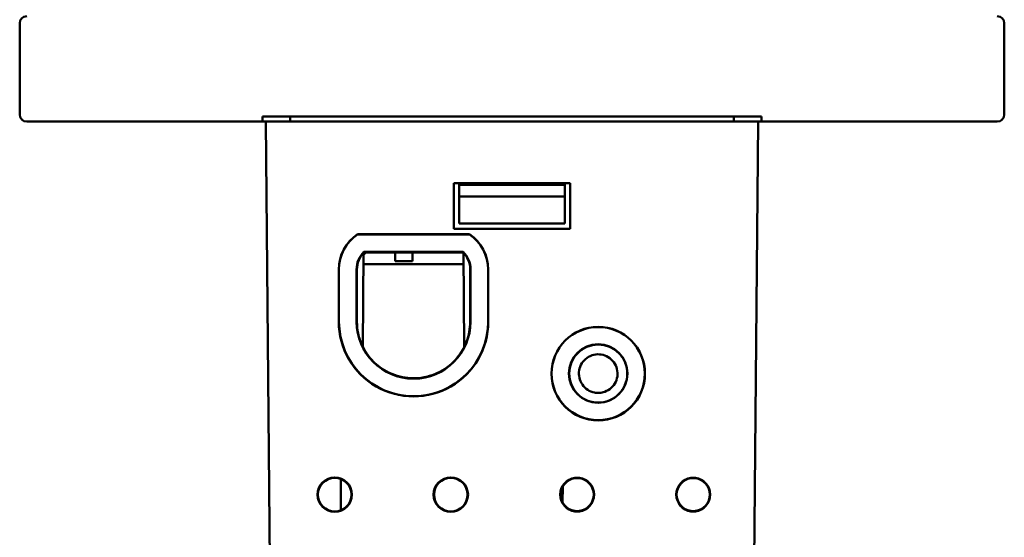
# Model space of a CAD drawing. Header units: inches. Extents: x 1.3 to 23.8, y 0.4 to 18.6.
# Tile 22 of 27: x 9.2 to 12, y 14.1 to 15.6. Entities that reach past the tile are written whole.
import ezdxf

# ---------------------------------------------------------------- set-up
doc = ezdxf.new("R2010")
doc.units = ezdxf.units.IN
doc.header["$LTSCALE"] = 0.8
doc.header["$MEASUREMENT"] = 0
doc.layers.add('Visible (ANSI)', color=7, linetype='Continuous', lineweight=50)

msp = doc.modelspace()

# ---------------------------------------------------------------- linework, layer by layer
at = {"layer": 'Visible (ANSI)'}
for p, q in [((9.1574, 15.3359), (9.1574, 15.5959)), ((11.9574, 15.3359), (11.9574, 15.5959)), ((9.8479, 15.3309), (11.2669, 15.3309)), ((9.8479, 15.3159), (9.8479, 15.3309)), ((9.9269, 15.3159), (9.9269, 15.3309)), ((11.1879, 15.3159), (11.1879, 15.3309)), ((11.2669, 15.3309), (11.2669, 15.3159)), ((9.8479, 15.3159), (9.1774, 15.3159)), ((9.8574, 15.3159), (9.8479, 15.3159)), ((9.8574, 15.3159), (9.9074, 15.3159)), ((9.8574, 15.3159), (9.8732, 13.5049)), ((11.2074, 15.3159), (9.9074, 15.3159)), ((11.2074, 15.3159), (11.2574, 15.3159)), ((11.2416, 13.5049), (11.2574, 15.3159)), ((11.2669, 15.3159), (11.2574, 15.3159)), ((11.9374, 15.3159), (11.2669, 15.3159)), ((10.3924, 15.1409), (10.7224, 15.1409)), ((10.3924, 15.0109), (10.3924, 15.1409)), ((10.4074, 15.1359), (10.4074, 15.1409)), ((10.7074, 15.1359), (10.4074, 15.1359)), ((10.4074, 15.1029), (10.4074, 15.1359)), ((10.7074, 15.1409), (10.7074, 15.1359)), ((10.7074, 15.1359), (10.7074, 15.1029)), ((10.7224, 15.1409), (10.7224, 15.0109)), ((10.4074, 15.1029), (10.7074, 15.1029)), ((10.4074, 15.0259), (10.4074, 15.1029)), ((10.7074, 15.1029), (10.7074, 15.0259)), ((10.7224, 15.0109), (10.3924, 15.0109)), ((10.7074, 15.0259), (10.4074, 15.0259)), ((10.1181, 14.9955), (10.4367, 14.9955)), ((10.1183, 14.995), (10.1181, 14.9955)), ((10.1183, 14.995), (10.4365, 14.995)), ((10.4365, 14.995), (10.4367, 14.9955)), ((10.1331, 14.6754), (10.1354, 14.9431)), ((10.1419, 14.9435), (10.1354, 14.937)), ((10.1359, 14.945), (10.4189, 14.945)), ((10.4187, 14.9446), (10.1361, 14.9446)), ((10.1361, 14.9445), (10.4187, 14.9445)), ((10.4185, 14.944), (10.1363, 14.944)), ((10.1419, 14.944), (10.1419, 14.9435)), ((10.2251, 14.944), (10.2251, 14.9435)), ((10.2747, 14.9435), (10.2251, 14.9435)), ((10.2251, 14.9435), (10.2254, 14.9185)), ((10.2745, 14.9185), (10.2747, 14.9435)), ((10.2747, 14.944), (10.2747, 14.9435)), ((10.4217, 14.6754), (10.4194, 14.9431)), ((10.4197, 14.9099), (10.1351, 14.9099)), ((10.2254, 14.9185), (10.2745, 14.9185)), ((10.0649, 14.7467), (10.0649, 14.8956)), ((10.0654, 14.7467), (10.0654, 14.8956)), ((10.1154, 14.7467), (10.1154, 14.8956)), ((10.1159, 14.8956), (10.1159, 14.7467)), ((10.1159, 14.7467), (10.1159, 14.8956)), ((10.1164, 14.8956), (10.1164, 14.7467)), ((10.4384, 14.7467), (10.4384, 14.8956)), ((10.4389, 14.8956), (10.4389, 14.7467)), ((10.4389, 14.7467), (10.4389, 14.8956)), ((10.4394, 14.8956), (10.4394, 14.7467)), ((10.4894, 14.8956), (10.4894, 14.7467)), ((10.4899, 14.8956), (10.4899, 14.7467)), ((10.7363, 14.3026), (10.7492, 14.3026)), ((10.7491, 14.3016), (10.7364, 14.3016)), ((11.0663, 14.3026), (11.0792, 14.3026)), ((11.0791, 14.3016), (11.0664, 14.3016)), ((10.7015, 14.2777), (10.7011, 14.2327)), ((10.7492, 14.2071), (10.7363, 14.2071)), ((10.7364, 14.2081), (10.7491, 14.2081)), ((11.0792, 14.2071), (11.0663, 14.2071)), ((11.0664, 14.2081), (11.0791, 14.2081))]:
    msp.add_line(p, q, dxfattribs=at)
for centre, radius in [((10.8026, 14.599), 0.133), ((10.8026, 14.5991), 0.1325), ((10.8026, 14.5991), 0.0833), ((10.8026, 14.5991), 0.0828), ((10.0534, 14.2548), 0.0489), ((10.0534, 14.2548), 0.0478), ((10.3834, 14.2548), 0.0489), ((10.3834, 14.2548), 0.0478)]:
    msp.add_circle(centre, radius, dxfattribs=at)
for centre, radius, start, end in [((9.1774, 15.5959), 0.02, 90, 180), ((11.9374, 15.5959), 0.02, 0, 90), ((9.1774, 15.3359), 0.02, 180, 270), ((11.9374, 15.3359), 0.02, 270, 0), ((10.1854, 14.8955), 0.1205, 123.9432, 179.9956), ((10.1854, 14.8956), 0.12, 124.0128, 180), ((10.3694, 14.8956), 0.12, 0, 55.9872), ((10.3694, 14.8955), 0.1205, 0.0044, 56.0568), ((10.1854, 14.8956), 0.07, 135.0324, 180), ((10.1854, 14.8956), 0.0695, 135.194, 180.0044), ((10.3694, 14.8956), 0.0695, 359.9956, 44.806), ((10.3694, 14.8956), 0.07, 0, 44.9676), ((10.2774, 14.7467), 0.2125, 179.9956, 0.0044), ((10.2774, 14.7467), 0.212, 180, 0), ((10.2774, 14.7467), 0.162, 180, 0), ((10.2774, 14.7468), 0.1615, 180.0044, 359.9956), ((10.7427, 14.2549), 0.0482, 97.6773, 262.3239), ((10.7427, 14.2549), 0.0471, 97.7615, 262.2396), ((10.7427, 14.2549), 0.0471, 277.7604, 82.2385), ((10.7427, 14.2549), 0.0482, 277.6761, 82.3227), ((11.0727, 14.2549), 0.0482, 97.6773, 262.3239), ((11.0727, 14.2549), 0.0471, 97.7615, 262.2396), ((11.0727, 14.2549), 0.0471, 277.7604, 82.2385), ((11.0727, 14.2549), 0.0482, 277.6761, 82.3227)]:
    msp.add_arc(centre, radius, start, end, dxfattribs=at)
for points, knots in [([(10.1159, 14.8956), (10.1159, 14.9046), (10.1177, 14.9136), (10.1246, 14.9304), (10.1296, 14.9381), (10.1361, 14.9445)], [0, 0, 0, 0, 0.0689857, 0.0689857, 0.1385301, 0.1385301, 0.1385301, 0.1385301]), ([(10.1164, 14.8956), (10.1164, 14.9045), (10.1182, 14.9134), (10.125, 14.9301), (10.13, 14.9376), (10.1363, 14.944)], [0, 0, 0, 0, 0.0684701, 0.0684701, 0.1369461, 0.1369461, 0.1369461, 0.1369461]), ([(10.1361, 14.9445), (10.1361, 14.9445), (10.1362, 14.9444), (10.1362, 14.9442), (10.1363, 14.9441), (10.1363, 14.944)], [0.0000181, 0.0000181, 0.0000181, 0.0000181, 0.0765565, 0.0765565, 0.1512603, 0.1512603, 0.1512603, 0.1512603]), ([(10.4185, 14.944), (10.4185, 14.9441), (10.4186, 14.9442), (10.4187, 14.9444), (10.4187, 14.9445), (10.4187, 14.9445)], [0.0018551, 0.0018551, 0.0018551, 0.0018551, 0.0765565, 0.0765565, 0.1530973, 0.1530973, 0.1530973, 0.1530973]), ([(10.4185, 14.944), (10.4247, 14.9377), (10.4297, 14.9303), (10.4366, 14.9137), (10.4384, 14.9047), (10.4384, 14.8956)], [0.0010493, 0.0010493, 0.0010493, 0.0010493, 0.0684668, 0.0684668, 0.1379952, 0.1379952, 0.1379952, 0.1379952]), ([(10.4187, 14.9445), (10.4251, 14.9382), (10.4301, 14.9306), (10.4371, 14.9139), (10.4389, 14.9047), (10.4389, 14.8956)], [0.0005044, 0.0005044, 0.0005044, 0.0005044, 0.0689824, 0.0689824, 0.1390344, 0.1390344, 0.1390344, 0.1390344]), ([(10.4384, 14.7467), (10.4384, 14.7275), (10.435, 14.7084), (10.4208, 14.6707), (10.4097, 14.6527), (10.3812, 14.6219), (10.3641, 14.6095), (10.3261, 14.5918), (10.3055, 14.5868), (10.2636, 14.585), (10.2427, 14.5881), (10.2032, 14.6023), (10.1851, 14.6132), (10.154, 14.6413), (10.1413, 14.6582), (10.1267, 14.6887), (10.1225, 14.7009), (10.1176, 14.7244), (10.1164, 14.7356), (10.1164, 14.7467)], [0.012857, 0.012857, 0.012857, 0.012857, 0.159763, 0.159763, 0.319523, 0.319523, 0.479276, 0.479276, 0.639024, 0.639024, 0.798769, 0.798769, 0.958517, 0.958517, 1.118272, 1.118272, 1.216232, 1.216232, 1.30134, 1.30134, 1.30134, 1.30134]), ([(10.8026, 14.6818), (10.7926, 14.6818), (10.7826, 14.68), (10.7632, 14.6726), (10.754, 14.6668), (10.7383, 14.6521), (10.7319, 14.6433), (10.723, 14.6237), (10.7205, 14.6132), (10.7196, 14.5916), (10.7213, 14.5809), (10.7287, 14.5607), (10.7343, 14.5514), (10.7488, 14.5355), (10.7576, 14.529), (10.7728, 14.5218), (10.7786, 14.5199), (10.7905, 14.5172), (10.7965, 14.5165), (10.8026, 14.5165)], [0.6616516, 0.6616516, 0.6616516, 0.6616516, 0.738259, 0.738259, 0.8202607, 0.8202607, 0.9022591, 0.9022591, 0.984258, 0.984258, 1.0662589, 1.0662589, 1.148262, 1.148262, 1.2302673, 1.2302673, 1.2767006, 1.2767006, 1.3231314, 1.3231314, 1.3231314, 1.3231314]), ([(10.8026, 14.5165), (10.8134, 14.5165), (10.8241, 14.5186), (10.844, 14.5268), (10.853, 14.5328), (10.8684, 14.5479), (10.8745, 14.5569), (10.8829, 14.5767), (10.8852, 14.5873), (10.8854, 14.6089), (10.8835, 14.6196), (10.8755, 14.6396), (10.8697, 14.6487), (10.8547, 14.6642), (10.8458, 14.6705), (10.8261, 14.6791), (10.8155, 14.6815), (10.8041, 14.6818), (10.8033, 14.6818), (10.8026, 14.6818)], [0, 0, 0, 0, 0.0820145, 0.0820145, 0.1640374, 0.1640374, 0.24607, 0.24607, 0.3281107, 0.3281107, 0.4101548, 0.4101548, 0.492196, 0.492196, 0.5742286, 0.5742286, 0.6562494, 0.6562494, 0.6616516, 0.6616516, 0.6616516, 0.6616516]), ([(10.8026, 14.5442), (10.8032, 14.5442), (10.8037, 14.5442), (10.8084, 14.5443), (10.8125, 14.5449), (10.8235, 14.5478), (10.83, 14.5509), (10.8414, 14.5595), (10.8462, 14.5649), (10.8535, 14.5772), (10.8559, 14.584), (10.858, 14.5981), (10.8576, 14.6053), (10.8542, 14.6192), (10.8511, 14.6257), (10.8427, 14.6373), (10.8374, 14.6422), (10.8252, 14.6496), (10.8184, 14.6521), (10.8043, 14.6544), (10.7971, 14.6541), (10.7832, 14.6509), (10.7766, 14.6479), (10.7649, 14.6396), (10.76, 14.6343), (10.7524, 14.6223), (10.7498, 14.6155), (10.7473, 14.6014), (10.7475, 14.5942), (10.7506, 14.5803), (10.7535, 14.5736), (10.7616, 14.5619), (10.7668, 14.5569), (10.7786, 14.5492), (10.7851, 14.5466), (10.7919, 14.5452), (10.7955, 14.5445), (10.799, 14.5442), (10.8026, 14.5442)], [-0.8512833, -0.8512833, -0.8512833, -0.8512833, -0.8471103, -0.8471103, -0.8155107, -0.8155107, -0.7610425, -0.7610425, -0.706572, -0.706572, -0.6520999, -0.6520999, -0.5976277, -0.5976277, -0.543157, -0.543157, -0.4886887, -0.4886887, -0.434222, -0.434222, -0.3797555, -0.3797555, -0.3252876, -0.3252876, -0.2708175, -0.2708175, -0.2163458, -0.2163458, -0.1618739, -0.1618739, -0.1074034, -0.1074034, -0.0529351, -0.0529351, 0, 0, 0, 0.0274266, 0.0274266, 0.0274266, 0.0274266])]:
    msp.add_open_spline(points, degree=3, knots=knots, dxfattribs=at)
for points, weights in [([(10.1359, 14.945), (10.136, 14.9448), (10.1361, 14.9446)], [1.00000000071, 1.00000000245, 1.00000000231]), ([(10.4189, 14.945), (10.4188, 14.9448), (10.4187, 14.9446)], [0.999999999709, 0.999999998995, 0.99999999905]), ([(10.7363, 14.3026), (10.7363, 14.3021), (10.7364, 14.3016)], [1.00000000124, 1.00000000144, 1.00000000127]), ([(10.7492, 14.3026), (10.7491, 14.3021), (10.7491, 14.3016)], [1.00000000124, 1.00000000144, 1.00000000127]), ([(11.0663, 14.3026), (11.0663, 14.3021), (11.0664, 14.3016)], [1.00000000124, 1.00000000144, 1.00000000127]), ([(11.0792, 14.3026), (11.0791, 14.3021), (11.0791, 14.3016)], [1.00000000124, 1.00000000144, 1.00000000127]), ([(10.7363, 14.2071), (10.7363, 14.2076), (10.7364, 14.2081)], [1.00000000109, 1.00000000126, 1.00000000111]), ([(10.7492, 14.2071), (10.7491, 14.2076), (10.7491, 14.2081)], [1.00000000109, 1.00000000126, 1.00000000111]), ([(11.0663, 14.2071), (11.0663, 14.2076), (11.0664, 14.2081)], [1.00000000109, 1.00000000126, 1.00000000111]), ([(11.0792, 14.2071), (11.0791, 14.2076), (11.0791, 14.2081)], [1.00000000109, 1.00000000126, 1.00000000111])]:
    msp.add_rational_spline(points, weights, degree=2, dxfattribs=at)
for points, degree in [([(10.1159, 14.7465), (10.1159, 14.7466), (10.1159, 14.7467), (10.1159, 14.7467)], 3), ([(10.0711, 14.2993), (10.0708, 14.2548), (10.0704, 14.2101)], 2)]:
    msp.add_open_spline(points, degree=degree, dxfattribs=at)

doc.saveas('drawing.dxf')
